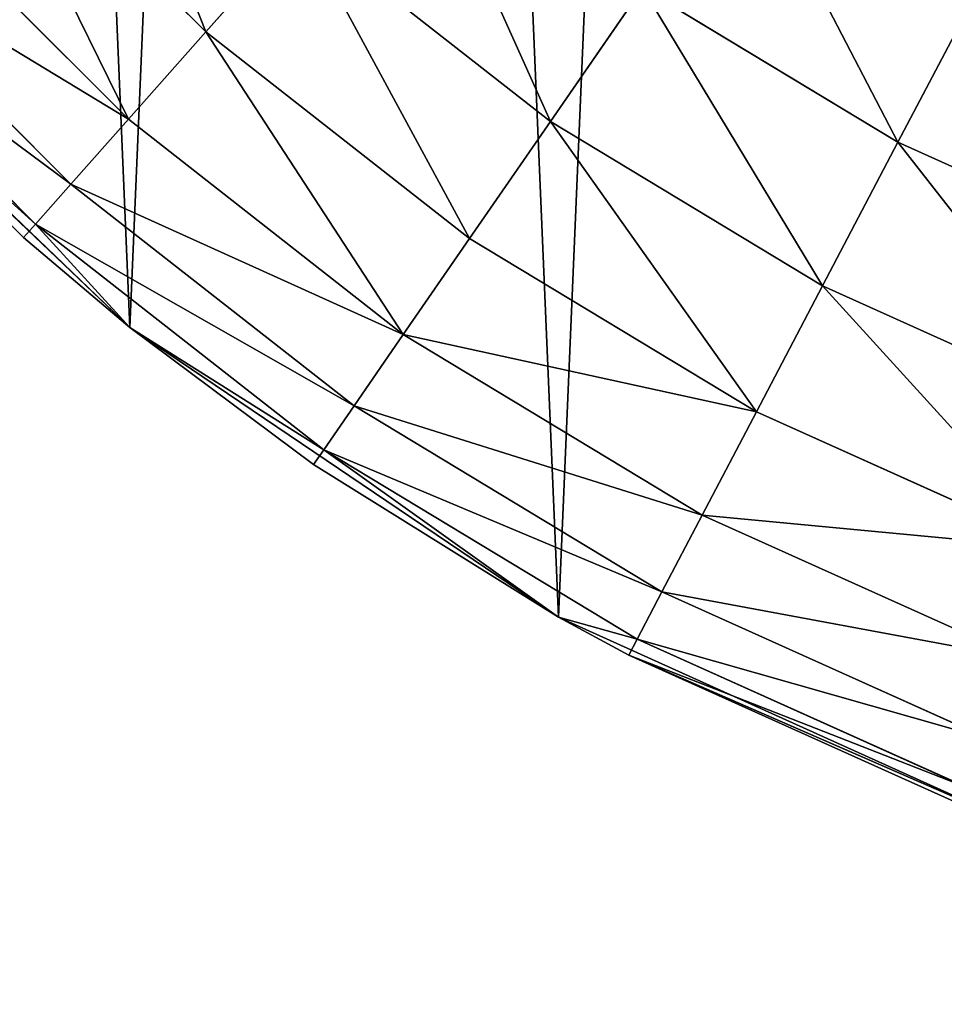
# Model space of a CAD drawing. Extents: x 80 to 596, y 77 to 1633.
# Tile 206 of 256: x 321 to 329, y 1074 to 1082. Entities that reach past the tile are written whole.
import ezdxf

# ---------------------------------------------------------------- set-up
doc = ezdxf.new("R2010")
doc.units = 0
doc.header["$LTSCALE"] = 25.4
doc.layers.get('0').update_dxf_attribs({"color": 13, "linetype": 'CONTINUOUS'})

# ---------------------------------------------------------------- blocks, each defined once
blk = doc.blocks.new('CADILLAC-III-8190-7988-799')
at = {"color": 18}
for p, q in [((-17.5038, 1084.1052, 29.2682), (-15.4838, 1082.0852, 29.2682)), ((-17.5038, 1084.1052, 29.2682), (-15.4838, 1082.0852, 29.2682)), ((-18.2485, 1083.4454, 28.0559), (-16.1436, 1081.3405, 28.0559)), ((-18.2485, 1083.4454, 28.0559), (-16.1436, 1081.3405, 28.0559)), ((-18.8019, 1082.9552, 26.6728), (-16.6338, 1080.7871, 26.6728)), ((-18.8019, 1082.9552, 26.6728), (-16.6338, 1080.7871, 26.6728)), ((-14.6799, 1082.9926, 30.2631), (-15.4838, 1082.0852, 29.2682)), ((-14.6799, 1082.9926, 30.2631), (-15.4838, 1082.0852, 29.2682)), ((-12.5464, 1081.321, 30.2631), (-14.6799, 1082.9926, 30.2631)), ((-12.5464, 1081.321, 30.2631), (-14.6799, 1082.9926, 30.2631)), ((-19.1426, 1082.6533, 25.1721), (-16.9357, 1080.4463, 25.1721)), ((-19.1426, 1082.6533, 25.1721), (-16.9357, 1080.4463, 25.1721)), ((-19.3139, 1082.615, 7.1114), (-16.1301, 1079.5636, 7.1114)), ((-19.3139, 1082.615, 7.1114), (-16.1301, 1079.5636, 7.1114)), ((-17.0376, 1080.3313, 23.6114), (-19.2577, 1082.5514, 23.6114)), ((-19.2577, 1082.5514, 23.6114), (-16.1301, 1079.5636, 7.1114)), ((-19.2577, 1082.5514, 23.6114), (-16.1301, 1079.5636, 7.1114)), ((-17.0376, 1080.3313, 23.6114), (-19.2577, 1082.5514, 23.6114)), ((-11.7607, 1082.4594, 31.0024), (-12.5464, 1081.321, 30.2631)), ((-11.7607, 1082.4594, 31.0024), (-12.5464, 1081.321, 30.2631)), ((-9.5842, 1081.1436, 31.0024), (-11.7607, 1082.4594, 31.0024)), ((-9.5842, 1081.1436, 31.0024), (-11.7607, 1082.4594, 31.0024)), ((-8.8867, 1082.4724, 31.4576), (-9.5842, 1081.1436, 31.0024)), ((-8.8867, 1082.4724, 31.4576), (-9.5842, 1081.1436, 31.0024)), ((-15.4838, 1082.0852, 29.2682), (-16.1436, 1081.3405, 28.0559)), ((-15.4838, 1082.0852, 29.2682), (-16.1436, 1081.3405, 28.0559)), ((-13.235, 1080.3234, 29.2682), (-15.4838, 1082.0852, 29.2682)), ((-13.235, 1080.3234, 29.2682), (-15.4838, 1082.0852, 29.2682)), ((-16.1436, 1081.3405, 28.0559), (-16.6338, 1080.7871, 26.6728)), ((-16.1436, 1081.3405, 28.0559), (-16.6338, 1080.7871, 26.6728)), ((-13.8002, 1079.5045, 28.0559), (-16.1436, 1081.3405, 28.0559)), ((-13.8002, 1079.5045, 28.0559), (-16.1436, 1081.3405, 28.0559)), ((-12.5464, 1081.321, 30.2631), (-13.235, 1080.3234, 29.2682)), ((-12.5464, 1081.321, 30.2631), (-13.235, 1080.3234, 29.2682)), ((-10.2269, 1079.9189, 30.2631), (-12.5464, 1081.321, 30.2631)), ((-10.2269, 1079.9189, 30.2631), (-12.5464, 1081.321, 30.2631)), ((-9.5842, 1081.1436, 31.0024), (-10.2269, 1079.9189, 30.2631)), ((-9.5842, 1081.1436, 31.0024), (-10.2269, 1079.9189, 30.2631)), ((-9.5842, 1081.1436, 31.0024), (-7.2649, 1080.0997, 31.0024)), ((-9.5842, 1081.1436, 31.0024), (-7.2649, 1080.0997, 31.0024)), ((-16.6338, 1080.7871, 26.6728), (-16.9357, 1080.4463, 25.1721)), ((-16.6338, 1080.7871, 26.6728), (-16.9357, 1080.4463, 25.1721)), ((-14.2202, 1078.8961, 26.6728), (-16.6338, 1080.7871, 26.6728)), ((-14.2202, 1078.8961, 26.6728), (-16.6338, 1080.7871, 26.6728)), ((-16.9357, 1080.4463, 25.1721), (-17.0376, 1080.3313, 23.6114)), ((-16.9357, 1080.4463, 25.1721), (-17.0376, 1080.3313, 23.6114)), ((-16.1301, 1079.5636, 23.6114), (-16.9357, 1080.4463, 25.1721)), ((-16.1301, 1079.5636, 23.6114), (-16.9357, 1080.4463, 25.1721)), ((-14.4788, 1078.5215, 25.1721), (-16.9357, 1080.4463, 25.1721)), ((-14.4788, 1078.5215, 25.1721), (-16.9357, 1080.4463, 25.1721)), ((-16.1301, 1079.5636, 23.6114), (-17.0376, 1080.3313, 23.6114)), ((-17.0376, 1080.3313, 23.6114), (-16.1301, 1079.5636, 7.1114)), ((-17.0376, 1080.3313, 23.6114), (-16.1301, 1079.5636, 7.1114)), ((-16.1301, 1079.5636, 23.6114), (-17.0376, 1080.3313, 23.6114)), ((-13.235, 1080.3234, 29.2682), (-13.8002, 1079.5045, 28.0559)), ((-13.235, 1080.3234, 29.2682), (-13.8002, 1079.5045, 28.0559)), ((-10.7903, 1078.8455, 29.2682), (-13.235, 1080.3234, 29.2682)), ((-10.7903, 1078.8455, 29.2682), (-13.235, 1080.3234, 29.2682)), ((-10.2269, 1079.9189, 30.2631), (-10.7903, 1078.8455, 29.2682)), ((-10.2269, 1079.9189, 30.2631), (-10.7903, 1078.8455, 29.2682)), ((-10.2269, 1079.9189, 30.2631), (-7.7554, 1078.8065, 30.2631)), ((-10.2269, 1079.9189, 30.2631), (-7.7554, 1078.8065, 30.2631)), ((-16.1301, 1079.5636, 7.1114), (-16.1301, 1079.5636, 23.6114)), ((-16.1301, 1079.5636, 7.1114), (-16.1301, 1079.5636, 23.6114)), ((-16.1301, 1079.5636, 7.1114), (-14.5661, 1078.395, 23.6114)), ((-14.5661, 1078.395, 23.6114), (-16.1301, 1079.5636, 23.6114)), ((-16.1301, 1079.5636, 7.1114), (-14.5661, 1078.395, 23.6114)), ((-16.1301, 1079.5636, 7.1114), (-12.4765, 1077.0942, 7.1114)), ((-16.1301, 1079.5636, 7.1114), (-12.4765, 1077.0942, 7.1114)), ((-14.5661, 1078.395, 23.6114), (-16.1301, 1079.5636, 23.6114)), ((-14.4788, 1078.5215, 25.1721), (-16.1301, 1079.5636, 23.6114)), ((-14.4788, 1078.5215, 25.1721), (-16.1301, 1079.5636, 23.6114)), ((-13.8002, 1079.5045, 28.0559), (-14.2202, 1078.8961, 26.6728)), ((-13.8002, 1079.5045, 28.0559), (-14.2202, 1078.8961, 26.6728)), ((-11.2527, 1077.9645, 28.0559), (-13.8002, 1079.5045, 28.0559)), ((-11.2527, 1077.9645, 28.0559), (-13.8002, 1079.5045, 28.0559)), ((-14.2202, 1078.8961, 26.6728), (-14.4788, 1078.5215, 25.1721)), ((-14.2202, 1078.8961, 26.6728), (-14.4788, 1078.5215, 25.1721)), ((-11.5962, 1077.3099, 26.6728), (-14.2202, 1078.8961, 26.6728)), ((-11.5962, 1077.3099, 26.6728), (-14.2202, 1078.8961, 26.6728)), ((-10.7903, 1078.8455, 29.2682), (-11.2527, 1077.9645, 28.0559)), ((-10.7903, 1078.8455, 29.2682), (-11.2527, 1077.9645, 28.0559)), ((-10.7903, 1078.8455, 29.2682), (-8.1853, 1077.673, 29.2682)), ((-10.7903, 1078.8455, 29.2682), (-8.1853, 1077.673, 29.2682)), ((-14.5661, 1078.395, 23.6114), (-14.4788, 1078.5215, 25.1721)), ((-14.5661, 1078.395, 23.6114), (-14.4788, 1078.5215, 25.1721)), ((-12.4765, 1077.0942, 23.6114), (-14.4788, 1078.5215, 25.1721)), ((-12.4765, 1077.0942, 23.6114), (-14.4788, 1078.5215, 25.1721)), ((-11.8078, 1076.9069, 25.1721), (-14.4788, 1078.5215, 25.1721)), ((-11.8078, 1076.9069, 25.1721), (-14.4788, 1078.5215, 25.1721)), ((-12.4765, 1077.0942, 7.1114), (-14.5661, 1078.395, 23.6114)), ((-12.4765, 1077.0942, 7.1114), (-14.5661, 1078.395, 23.6114)), ((-12.4765, 1077.0942, 23.6114), (-14.5661, 1078.395, 23.6114)), ((-12.4765, 1077.0942, 23.6114), (-14.5661, 1078.395, 23.6114)), ((-11.2527, 1077.9645, 28.0559), (-11.5962, 1077.3099, 26.6728)), ((-11.2527, 1077.9645, 28.0559), (-11.5962, 1077.3099, 26.6728)), ((-11.2527, 1077.9645, 28.0559), (-8.5381, 1076.7428, 28.0559)), ((-11.2527, 1077.9645, 28.0559), (-8.5381, 1076.7428, 28.0559)), ((-11.5962, 1077.3099, 26.6728), (-11.8078, 1076.9069, 25.1721)), ((-11.5962, 1077.3099, 26.6728), (-11.8078, 1076.9069, 25.1721)), ((-11.5962, 1077.3099, 26.6728), (-8.8002, 1076.0515, 26.6728)), ((-11.5962, 1077.3099, 26.6728), (-8.8002, 1076.0515, 26.6728)), ((-12.4765, 1077.0942, 7.1114), (-12.4765, 1077.0942, 23.6114)), ((-12.4765, 1077.0942, 7.1114), (-12.4765, 1077.0942, 23.6114)), ((-12.4765, 1077.0942, 7.1114), (-11.8792, 1076.7708, 23.6114)), ((-11.8792, 1076.7708, 23.6114), (-12.4765, 1077.0942, 23.6114)), ((-12.4765, 1077.0942, 7.1114), (-11.8792, 1076.7708, 23.6114)), ((-12.4765, 1077.0942, 7.1114), (-8.4581, 1075.2777, 7.1114)), ((-12.4765, 1077.0942, 7.1114), (-8.4581, 1075.2777, 7.1114)), ((-11.8792, 1076.7708, 23.6114), (-12.4765, 1077.0942, 23.6114)), ((-11.8078, 1076.9069, 25.1721), (-12.4765, 1077.0942, 23.6114)), ((-11.8078, 1076.9069, 25.1721), (-12.4765, 1077.0942, 23.6114)), ((-11.8792, 1076.7708, 23.6114), (-11.8078, 1076.9069, 25.1721)), ((-11.8792, 1076.7708, 23.6114), (-11.8078, 1076.9069, 25.1721)), ((-11.8078, 1076.9069, 25.1721), (-8.9616, 1075.6259, 25.1721)), ((-11.8078, 1076.9069, 25.1721), (-8.9616, 1075.6259, 25.1721)), ((-8.4581, 1075.2777, 7.1114), (-11.8792, 1076.7708, 23.6114)), ((-8.4581, 1075.2777, 7.1114), (-11.8792, 1076.7708, 23.6114)), ((-9.0161, 1075.4822, 23.6114), (-11.8792, 1076.7708, 23.6114)), ((-9.0161, 1075.4822, 23.6114), (-11.8792, 1076.7708, 23.6114))]:
    blk.add_line(p, q, dxfattribs=at)
mesh = blk.add_polyface(dxfattribs=at)
corners = [(-25.5858, 1103.0951, 7.1114), (-25.2129, 1094.3149, 7.1114), (-25.773, 1098.6891, 7.1114), (-24.6568, 1107.406, 7.1114), (-23.9215, 1090.0983, 7.1114), (-23.0125, 1111.4979, 7.1114), (-21.9362, 1086.1605, 7.1114), (-20.7003, 1115.2531, 7.1114), (-19.3139, 1082.615, 7.1114), (-17.7868, 1118.5635, 7.1114), (-16.1301, 1079.5636, 7.1114), (-14.3558, 1121.3339, 7.1114), (-12.4765, 1077.0942, 7.1114), (-10.5059, 1123.4845, 7.1114), (-8.4581, 1075.2777, 7.1114), (-6.3479, 1124.9536, 7.1114), (-4.1904, 1074.1665, 7.1114), (-2.0014, 1125.6989, 7.1114), (0.2036, 1073.7926, 7.1114), (0.2036, 1125.7926, 7.1114), (2.4085, 1125.6989, 7.1114), (4.5976, 1074.1665, 7.1114), (6.755, 1124.9536, 7.1114), (8.8652, 1075.2777, 7.1114), (10.913, 1123.4845, 7.1114), (12.8836, 1077.0942, 7.1114), (14.7629, 1121.3339, 7.1114), (16.5373, 1079.5636, 7.1114), (18.194, 1118.5635, 7.1114), (19.7211, 1082.615, 7.1114), (21.1075, 1115.2531, 7.1114), (22.3433, 1086.1605, 7.1114), (23.4197, 1111.4979, 7.1114), (24.3287, 1090.0983, 7.1114), (25.0639, 1107.406, 7.1114), (25.62, 1094.3149, 7.1114), (25.993, 1103.0951, 7.1114), (26.1802, 1098.6891, 7.1114)]
mesh.append_faces([[corners[k] for k in face] for face in [(0, 1, 2), (35, 36, 37)]], dxfattribs={"vtx0": -1, "color": 18})
mesh.append_faces([[corners[k] for k in face] for face in [(1, 3, 4), (4, 5, 6), (6, 7, 8), (8, 9, 10), (10, 11, 12), (12, 13, 14), (14, 15, 16), (16, 17, 18), (18, 20, 21), (21, 22, 23), (23, 24, 25), (25, 26, 27), (27, 28, 29), (29, 30, 31), (31, 32, 33), (33, 34, 35)]], dxfattribs={"vtx0": -1, "vtx1": -1, "color": 18})
mesh.append_faces([[corners[k] for k in face] for face in [(1, 0, 3), (4, 3, 5), (6, 5, 7), (8, 7, 9), (10, 9, 11), (12, 11, 13), (14, 13, 15), (16, 15, 17), (18, 17, 19), (18, 19, 20), (21, 20, 22), (23, 22, 24), (25, 24, 26), (27, 26, 28), (29, 28, 30), (31, 30, 32), (33, 32, 34), (35, 34, 36)]], dxfattribs={"vtx0": -1, "vtx2": -1, "color": 18})
mesh = blk.add_polyface(dxfattribs=at)
corners = [(-17.6652, 1097.6229, 31.6114), (-17.6652, 1101.9623, 31.6114), (-17.7964, 1099.7926, 31.6114), (-17.2734, 1095.4849, 31.6114), (-17.2734, 1104.1002, 31.6114), (-17.2006, 1097.9634, 31.6114), (-16.6267, 1093.4097, 31.6114), (-16.4399, 1094.3848, 31.6114), (-15.7346, 1091.4276, 31.6114), (-14.9519, 1091.0426, 31.6114), (-14.6101, 1089.5674, 31.6114), (-12.8015, 1088.0828, 31.6114), (-13.2696, 1087.8563, 31.6114), (-11.7326, 1086.3193, 31.6114), (-10.0827, 1085.6348, 31.6114), (-10.0216, 1084.9789, 31.6114), (-6.9143, 1083.8055, 31.6114), (-8.1614, 1083.8544, 31.6114), (-6.1793, 1082.9623, 31.6114), (-3.4349, 1082.675, 31.6114), (-4.1041, 1082.3157, 31.6114), (-1.9661, 1081.9238, 31.6114), (0.2036, 1082.2926, 31.6114), (0.2036, 1081.7926, 31.6114), (2.3732, 1081.9238, 31.6114), (3.842, 1082.675, 31.6114), (4.5113, 1082.3157, 31.6114), (7.3215, 1083.8055, 31.6114), (6.5865, 1082.9623, 31.6114), (8.5686, 1083.8544, 31.6114), (10.4898, 1085.6348, 31.6114), (10.4287, 1084.9789, 31.6114), (12.1398, 1086.3193, 31.6114), (13.2086, 1088.0828, 31.6114), (13.6768, 1087.8563, 31.6114), (15.359, 1091.0426, 31.6114), (15.0173, 1089.5674, 31.6114), (16.1418, 1091.4276, 31.6114), (16.8471, 1094.3848, 31.6114), (17.0339, 1093.4097, 31.6114), (17.6077, 1097.9634, 31.6114), (17.6805, 1095.4849, 31.6114), (17.6077, 1101.6218, 31.6114), (-17.2006, 1101.6218, 31.6114), (-16.6267, 1106.1754, 31.6114), (-16.4399, 1105.2003, 31.6114), (-15.7346, 1108.1576, 31.6114), (-14.9519, 1108.5426, 31.6114), (-14.6101, 1110.0177, 31.6114), (-12.8015, 1111.5023, 31.6114), (-13.2696, 1111.7288, 31.6114), (-11.7326, 1113.2657, 31.6114), (-10.0827, 1113.9503, 31.6114), (-10.0216, 1114.6063, 31.6114), (-6.9143, 1115.7797, 31.6114), (-8.1614, 1115.7308, 31.6114), (-6.1793, 1116.6228, 31.6114), (-3.4349, 1116.9102, 31.6114), (-4.1041, 1117.2695, 31.6114), (-1.9661, 1117.6614, 31.6114), (0.2036, 1117.2926, 31.6114), (0.2036, 1117.7926, 31.6114), (3.842, 1116.9102, 31.6114), (2.3732, 1117.6614, 31.6114), (4.5113, 1117.2695, 31.6114), (7.3215, 1115.7797, 31.6114), (6.5865, 1116.6228, 31.6114), (8.5686, 1115.7308, 31.6114), (10.4898, 1113.9503, 31.6114), (10.4287, 1114.6063, 31.6114), (12.1398, 1113.2657, 31.6114), (13.2086, 1111.5023, 31.6114), (13.6768, 1111.7288, 31.6114), (15.359, 1108.5426, 31.6114), (15.0173, 1110.0177, 31.6114), (16.1418, 1108.1576, 31.6114), (16.8471, 1105.2003, 31.6114), (17.0339, 1106.1754, 31.6114), (17.6805, 1104.1002, 31.6114), (18.0723, 1097.6229, 31.6114), (18.0723, 1101.9623, 31.6114), (18.2036, 1099.7926, 31.6114)]
mesh.append_faces([[corners[k] for k in face] for face in [(0, 1, 2), (80, 79, 81)]], dxfattribs={"vtx0": -1, "color": 18})
mesh.append_faces([[corners[k] for k in face] for face in [(1, 3, 4), (5, 6, 7), (7, 8, 9), (9, 10, 11), (11, 13, 14), (14, 15, 16), (16, 18, 19), (19, 21, 22), (22, 24, 25), (25, 26, 27), (27, 29, 30), (30, 32, 33), (33, 34, 35), (35, 37, 38), (38, 39, 40), (40, 41, 42), (4, 43, 44), (43, 4, 5), (44, 45, 46), (46, 47, 48), (48, 49, 50), (50, 49, 51), (51, 52, 53), (53, 54, 55), (55, 54, 56), (56, 57, 58), (58, 57, 59), (59, 60, 61), (61, 62, 63), (63, 62, 64), (64, 65, 66), (66, 65, 67), (67, 68, 69), (69, 68, 70), (70, 71, 72), (72, 73, 74), (74, 73, 75), (75, 76, 77), (77, 42, 78), (78, 79, 80)]], dxfattribs={"vtx0": -1, "vtx1": -1, "color": 18})
mesh.append_faces([[corners[k] for k in face] for face in [(4, 3, 5), (78, 42, 41)]], dxfattribs={"vtx0": -1, "vtx1": -1, "vtx2": -1, "color": 18})
mesh.append_faces([[corners[k] for k in face] for face in [(1, 0, 3), (5, 3, 6), (7, 6, 8), (9, 8, 10), (11, 10, 12), (11, 12, 13), (14, 13, 15), (16, 15, 17), (16, 17, 18), (19, 18, 20), (19, 20, 21), (22, 21, 23), (22, 23, 24), (25, 24, 26), (27, 26, 28), (27, 28, 29), (30, 29, 31), (30, 31, 32), (33, 32, 34), (35, 34, 36), (35, 36, 37), (38, 37, 39), (40, 39, 41), (44, 43, 45), (46, 45, 47), (48, 47, 49), (51, 49, 52), (53, 52, 54), (56, 54, 57), (59, 57, 60), (61, 60, 62), (64, 62, 65), (67, 65, 68), (70, 68, 71), (72, 71, 73), (75, 73, 76), (77, 76, 42), (78, 41, 79)]], dxfattribs={"vtx0": -1, "vtx2": -1, "color": 18})
mesh = blk.add_polyface(dxfattribs=at)
corners = [(-15.4838, 1082.0852, 29.2682), (-16.5964, 1084.9091, 30.2631), (-17.5038, 1084.1052, 29.2682), (-14.6799, 1082.9926, 30.2631)]
mesh.append_faces([[corners[k] for k in face] for face in [(0, 1, 2), (1, 0, 3)]], dxfattribs={"vtx0": -1, "color": 18})
mesh = blk.add_polyface(dxfattribs=at)
corners = [(-16.1436, 1081.3405, 28.0559), (-17.5038, 1084.1052, 29.2682), (-18.2485, 1083.4454, 28.0559), (-15.4838, 1082.0852, 29.2682)]
mesh.append_faces([[corners[k] for k in face] for face in [(0, 1, 2), (1, 0, 3)]], dxfattribs={"vtx0": -1, "color": 18})
mesh = blk.add_polyface(dxfattribs=at)
corners = [(-12.5464, 1081.321, 30.2631), (-13.7628, 1084.0278, 31.0024), (-14.6799, 1082.9926, 30.2631), (-11.7607, 1082.4594, 31.0024)]
mesh.append_faces([[corners[k] for k in face] for face in [(0, 1, 2), (1, 0, 3)]], dxfattribs={"vtx0": -1, "color": 18})
mesh = blk.add_polyface(dxfattribs=at)
corners = [(-9.5842, 1081.1436, 31.0024), (-10.9082, 1083.6945, 31.4576), (-11.7607, 1082.4594, 31.0024), (-8.8867, 1082.4724, 31.4576)]
mesh.append_faces([[corners[k] for k in face] for face in [(0, 1, 2), (1, 0, 3)]], dxfattribs={"vtx0": -1, "color": 18})
mesh = blk.add_polyface(dxfattribs=at)
corners = [(-16.1436, 1081.3405, 28.0559), (-18.8019, 1082.9552, 26.6728), (-16.6338, 1080.7871, 26.6728), (-18.2485, 1083.4454, 28.0559)]
mesh.append_faces([[corners[k] for k in face] for face in [(0, 1, 2), (1, 0, 3)]], dxfattribs={"vtx0": -1, "color": 18})
mesh = blk.add_polyface(dxfattribs=at)
corners = [(-16.6338, 1080.7871, 26.6728), (-19.1426, 1082.6533, 25.1721), (-16.9357, 1080.4463, 25.1721), (-18.8019, 1082.9552, 26.6728)]
mesh.append_faces([[corners[k] for k in face] for face in [(0, 1, 2), (1, 0, 3)]], dxfattribs={"vtx0": -1, "color": 18})
mesh = blk.add_polyface(dxfattribs=at)
corners = [(-13.235, 1080.3234, 29.2682), (-14.6799, 1082.9926, 30.2631), (-15.4838, 1082.0852, 29.2682), (-12.5464, 1081.321, 30.2631)]
mesh.append_faces([[corners[k] for k in face] for face in [(0, 1, 2), (1, 0, 3)]], dxfattribs={"vtx0": -1, "color": 18})
mesh = blk.add_polyface(dxfattribs=at)
corners = [(-16.9357, 1080.4463, 25.1721), (-19.2577, 1082.5514, 23.6114), (-17.0376, 1080.3313, 23.6114), (-19.1426, 1082.6533, 25.1721)]
mesh.append_faces([[corners[k] for k in face] for face in [(0, 1, 2), (1, 0, 3)]], dxfattribs={"vtx0": -1, "color": 18})
mesh = blk.add_polyface(dxfattribs=at)
corners = [(-19.2577, 1082.5514, 23.6114), (-19.3139, 1082.615, 7.1114), (-16.1301, 1079.5636, 7.1114)]
mesh.append_faces([[corners[k] for k in face] for face in [(0, 1, 2)]], dxfattribs={"color": 18})
mesh = blk.add_polyface(dxfattribs=at)
corners = [(-19.2577, 1082.5514, 23.6114), (-16.1301, 1079.5636, 7.1114), (-17.0376, 1080.3313, 23.6114)]
mesh.append_faces([[corners[k] for k in face] for face in [(0, 1, 2)]], dxfattribs={"color": 18})
mesh = blk.add_polyface(dxfattribs=at)
corners = [(-10.2269, 1079.9189, 30.2631), (-11.7607, 1082.4594, 31.0024), (-12.5464, 1081.321, 30.2631), (-9.5842, 1081.1436, 31.0024)]
mesh.append_faces([[corners[k] for k in face] for face in [(0, 1, 2), (1, 0, 3)]], dxfattribs={"vtx0": -1, "color": 18})
mesh = blk.add_polyface(dxfattribs=at)
corners = [(-7.2649, 1080.0997, 31.0024), (-8.8867, 1082.4724, 31.4576), (-9.5842, 1081.1436, 31.0024), (-6.7327, 1081.5029, 31.4576)]
mesh.append_faces([[corners[k] for k in face] for face in [(0, 1, 2), (1, 0, 3)]], dxfattribs={"vtx0": -1, "color": 18})
mesh = blk.add_polyface(dxfattribs=at)
corners = [(-13.8002, 1079.5045, 28.0559), (-15.4838, 1082.0852, 29.2682), (-16.1436, 1081.3405, 28.0559), (-13.235, 1080.3234, 29.2682)]
mesh.append_faces([[corners[k] for k in face] for face in [(0, 1, 2), (1, 0, 3)]], dxfattribs={"vtx0": -1, "color": 18})
mesh = blk.add_polyface(dxfattribs=at)
corners = [(-13.8002, 1079.5045, 28.0559), (-16.6338, 1080.7871, 26.6728), (-14.2202, 1078.8961, 26.6728), (-16.1436, 1081.3405, 28.0559)]
mesh.append_faces([[corners[k] for k in face] for face in [(0, 1, 2), (1, 0, 3)]], dxfattribs={"vtx0": -1, "color": 18})
mesh = blk.add_polyface(dxfattribs=at)
corners = [(-10.7903, 1078.8455, 29.2682), (-12.5464, 1081.321, 30.2631), (-13.235, 1080.3234, 29.2682), (-10.2269, 1079.9189, 30.2631)]
mesh.append_faces([[corners[k] for k in face] for face in [(0, 1, 2), (1, 0, 3)]], dxfattribs={"vtx0": -1, "color": 18})
mesh = blk.add_polyface(dxfattribs=at)
corners = [(-7.7554, 1078.8065, 30.2631), (-9.5842, 1081.1436, 31.0024), (-10.2269, 1079.9189, 30.2631), (-7.2649, 1080.0997, 31.0024)]
mesh.append_faces([[corners[k] for k in face] for face in [(0, 1, 2), (1, 0, 3)]], dxfattribs={"vtx0": -1, "color": 18})
mesh = blk.add_polyface(dxfattribs=at)
corners = [(-14.2202, 1078.8961, 26.6728), (-16.9357, 1080.4463, 25.1721), (-14.4788, 1078.5215, 25.1721), (-16.6338, 1080.7871, 26.6728)]
mesh.append_faces([[corners[k] for k in face] for face in [(0, 1, 2), (1, 0, 3)]], dxfattribs={"vtx0": -1, "color": 18})
mesh = blk.add_polyface(dxfattribs=at)
corners = [(-16.9357, 1080.4463, 25.1721), (-17.0376, 1080.3313, 23.6114), (-16.1301, 1079.5636, 23.6114)]
mesh.append_faces([[corners[k] for k in face] for face in [(0, 1, 2)]], dxfattribs={"color": 18})
mesh = blk.add_polyface(dxfattribs=at)
corners = [(-16.9357, 1080.4463, 25.1721), (-16.1301, 1079.5636, 23.6114), (-14.4788, 1078.5215, 25.1721)]
mesh.append_faces([[corners[k] for k in face] for face in [(0, 1, 2)]], dxfattribs={"color": 18})
mesh = blk.add_polyface(dxfattribs=at)
corners = [(-17.0376, 1080.3313, 23.6114), (-16.1301, 1079.5636, 7.1114), (-16.1301, 1079.5636, 23.6114)]
mesh.append_faces([[corners[k] for k in face] for face in [(0, 1, 2)]], dxfattribs={"color": 18})
mesh = blk.add_polyface(dxfattribs=at)
corners = [(-10.7903, 1078.8455, 29.2682), (-13.8002, 1079.5045, 28.0559), (-11.2527, 1077.9645, 28.0559), (-13.235, 1080.3234, 29.2682)]
mesh.append_faces([[corners[k] for k in face] for face in [(0, 1, 2), (1, 0, 3)]], dxfattribs={"vtx0": -1, "color": 18})
mesh = blk.add_polyface(dxfattribs=at)
corners = [(-8.1853, 1077.673, 29.2682), (-10.2269, 1079.9189, 30.2631), (-10.7903, 1078.8455, 29.2682), (-7.7554, 1078.8065, 30.2631)]
mesh.append_faces([[corners[k] for k in face] for face in [(0, 1, 2), (1, 0, 3)]], dxfattribs={"vtx0": -1, "color": 18})
mesh = blk.add_polyface(dxfattribs=at)
corners = [(-16.1301, 1079.5636, 23.6114), (-16.1301, 1079.5636, 7.1114), (-14.5661, 1078.395, 23.6114)]
mesh.append_faces([[corners[k] for k in face] for face in [(0, 1, 2)]], dxfattribs={"color": 18})
mesh = blk.add_polyface(dxfattribs=at)
corners = [(-14.5661, 1078.395, 23.6114), (-16.1301, 1079.5636, 7.1114), (-12.4765, 1077.0942, 7.1114)]
mesh.append_faces([[corners[k] for k in face] for face in [(0, 1, 2)]], dxfattribs={"color": 18})
mesh = blk.add_polyface(dxfattribs=at)
corners = [(-14.4788, 1078.5215, 25.1721), (-16.1301, 1079.5636, 23.6114), (-14.5661, 1078.395, 23.6114)]
mesh.append_faces([[corners[k] for k in face] for face in [(0, 1, 2)]], dxfattribs={"color": 18})
mesh = blk.add_polyface(dxfattribs=at)
corners = [(-11.2527, 1077.9645, 28.0559), (-14.2202, 1078.8961, 26.6728), (-11.5962, 1077.3099, 26.6728), (-13.8002, 1079.5045, 28.0559)]
mesh.append_faces([[corners[k] for k in face] for face in [(0, 1, 2), (1, 0, 3)]], dxfattribs={"vtx0": -1, "color": 18})
mesh = blk.add_polyface(dxfattribs=at)
corners = [(-11.5962, 1077.3099, 26.6728), (-14.4788, 1078.5215, 25.1721), (-11.8078, 1076.9069, 25.1721), (-14.2202, 1078.8961, 26.6728)]
mesh.append_faces([[corners[k] for k in face] for face in [(0, 1, 2), (1, 0, 3)]], dxfattribs={"vtx0": -1, "color": 18})
mesh = blk.add_polyface(dxfattribs=at)
corners = [(-8.1853, 1077.673, 29.2682), (-11.2527, 1077.9645, 28.0559), (-8.5381, 1076.7428, 28.0559), (-10.7903, 1078.8455, 29.2682)]
mesh.append_faces([[corners[k] for k in face] for face in [(0, 1, 2), (1, 0, 3)]], dxfattribs={"vtx0": -1, "color": 18})
mesh = blk.add_polyface(dxfattribs=at)
corners = [(-14.4788, 1078.5215, 25.1721), (-14.5661, 1078.395, 23.6114), (-12.4765, 1077.0942, 23.6114)]
mesh.append_faces([[corners[k] for k in face] for face in [(0, 1, 2)]], dxfattribs={"color": 18})
mesh = blk.add_polyface(dxfattribs=at)
corners = [(-14.4788, 1078.5215, 25.1721), (-12.4765, 1077.0942, 23.6114), (-11.8078, 1076.9069, 25.1721)]
mesh.append_faces([[corners[k] for k in face] for face in [(0, 1, 2)]], dxfattribs={"color": 18})
mesh = blk.add_polyface(dxfattribs=at)
corners = [(-14.5661, 1078.395, 23.6114), (-12.4765, 1077.0942, 7.1114), (-12.4765, 1077.0942, 23.6114)]
mesh.append_faces([[corners[k] for k in face] for face in [(0, 1, 2)]], dxfattribs={"color": 18})
mesh = blk.add_polyface(dxfattribs=at)
corners = [(-8.5381, 1076.7428, 28.0559), (-11.5962, 1077.3099, 26.6728), (-8.8002, 1076.0515, 26.6728), (-11.2527, 1077.9645, 28.0559)]
mesh.append_faces([[corners[k] for k in face] for face in [(0, 1, 2), (1, 0, 3)]], dxfattribs={"vtx0": -1, "color": 18})
mesh = blk.add_polyface(dxfattribs=at)
corners = [(-8.8002, 1076.0515, 26.6728), (-11.8078, 1076.9069, 25.1721), (-8.9616, 1075.6259, 25.1721), (-11.5962, 1077.3099, 26.6728)]
mesh.append_faces([[corners[k] for k in face] for face in [(0, 1, 2), (1, 0, 3)]], dxfattribs={"vtx0": -1, "color": 18})
mesh = blk.add_polyface(dxfattribs=at)
corners = [(-12.4765, 1077.0942, 23.6114), (-12.4765, 1077.0942, 7.1114), (-11.8792, 1076.7708, 23.6114)]
mesh.append_faces([[corners[k] for k in face] for face in [(0, 1, 2)]], dxfattribs={"color": 18})
mesh = blk.add_polyface(dxfattribs=at)
corners = [(-11.8792, 1076.7708, 23.6114), (-12.4765, 1077.0942, 7.1114), (-8.4581, 1075.2777, 7.1114)]
mesh.append_faces([[corners[k] for k in face] for face in [(0, 1, 2)]], dxfattribs={"color": 18})
mesh = blk.add_polyface(dxfattribs=at)
corners = [(-11.8078, 1076.9069, 25.1721), (-12.4765, 1077.0942, 23.6114), (-11.8792, 1076.7708, 23.6114)]
mesh.append_faces([[corners[k] for k in face] for face in [(0, 1, 2)]], dxfattribs={"color": 18})
mesh = blk.add_polyface(dxfattribs=at)
corners = [(-8.9616, 1075.6259, 25.1721), (-11.8792, 1076.7708, 23.6114), (-9.0161, 1075.4822, 23.6114), (-11.8078, 1076.9069, 25.1721)]
mesh.append_faces([[corners[k] for k in face] for face in [(0, 1, 2), (1, 0, 3)]], dxfattribs={"vtx0": -1, "color": 18})
mesh = blk.add_polyface(dxfattribs=at)
corners = [(-11.8792, 1076.7708, 23.6114), (-8.4581, 1075.2777, 7.1114), (-9.0161, 1075.4822, 23.6114)]
mesh.append_faces([[corners[k] for k in face] for face in [(0, 1, 2)]], dxfattribs={"color": 18})
blk = doc.blocks.new('GRUPUJ_1')
at = {"color": 0}
blk.add_blockref('CADILLAC-III-8190-7988-799', (258.0665, -77.4909, -7.1114), dxfattribs=at)

msp = doc.modelspace()

# ---------------------------------------------------------------- block references
at = {"color": 0}
msp.add_blockref('GRUPUJ_1', (79.8335, 77.4909, -7.9886), dxfattribs=at)

doc.saveas('drawing.dxf')
